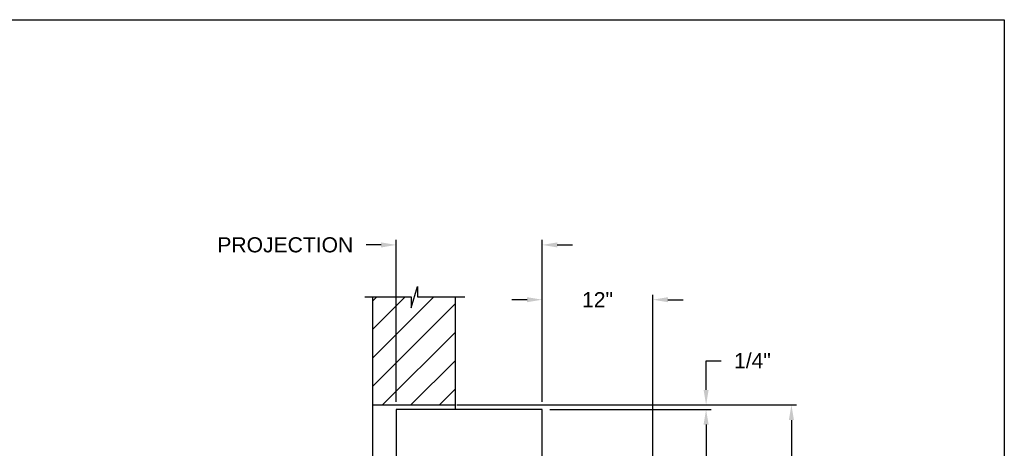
# Model space of a CAD drawing. Header units: inches. Extents: x 169.6 to 213.7, y 195.1 to 266.5.
# Tile 49 of 55: x 207.6 to 213.7, y 224.8 to 227.5. Entities that reach past the tile are written whole.
import ezdxf

# ---------------------------------------------------------------- set-up
doc = ezdxf.new("R2010")
doc.units = ezdxf.units.IN
doc.header["$LTSCALE"] = 0.25
doc.header["$MEASUREMENT"] = 0
doc.layers.add('ANNOTATIONS', color=1, linetype='Continuous')
doc.layers.add('CHAIN HOIST LH', color=7, linetype='Continuous')
doc.styles.add('ARIAL', font='arial.ttf', dxfattribs={"height": 0.09375})
doc.dimstyles.new('ARIAL', dxfattribs={"dimtxt": 0.09375, "dimasz": 0.09375, "dimexe": 0.03125, "dimexo": 0.046875, "dimgap": 0.09, "dimtad": 0, "dimtih": 1, "dimtoh": 1, "dimdec": 4, "dimzin": 0, "dimdsep": 46, "dimlunit": 4, "dimtxsty": 'ARIAL', "dimcen": 0.09, "dimadec": 0, "dimazin": 0, "dimtfac": 1, "dimtdec": 4, "dimtix": 1, "dimtofl": 0, "dimtmove": 0, "dimatfit": 3, "dimfxl": 0.18, "dimfrac": 2, "dimtolj": 1, "dimtzin": 0, "dimarcsym": 0})
doc.dimstyles.new('STANDARD$0', dxfattribs={"dimtxt": 0.09375, "dimasz": 0.09375, "dimexe": 0.03125, "dimexo": 0.046875, "dimgap": 0.09, "dimtad": 0, "dimtih": 1, "dimtoh": 1, "dimdec": 4, "dimzin": 0, "dimdsep": 46, "dimtxsty": 'ARIAL', "dimcen": 0.09, "dimadec": 0, "dimazin": 0, "dimtfac": 1, "dimtdec": 4, "dimtofl": 0, "dimtmove": 0, "dimatfit": 1, "dimfxl": 1, "dimtolj": 1, "dimtzin": 0, "dimarcsym": 0})

# ---------------------------------------------------------------- blocks, each defined once
blk = doc.blocks.new('*D37')
at = {"layer": 'ANNOTATIONS', "color": 0, "lineweight": -2, "transparency": 16777216}
for p, q in [((211.87, 225.1934), (211.87, 225.3742)), ((211.87, 225.3742), (211.9638, 225.3742)), ((210.3604, 225.0996), (211.9013, 225.0996)), ((210.8989, 225.0716), (211.9013, 225.0716)), ((211.87, 224.9779), (211.87, 224.8841))]:
    blk.add_line(p, q, dxfattribs=at)
at = {"layer": 'ANNOTATIONS', "color": 0, "transparency": 16777216}
for points in [[(211.8544, 225.1934), (211.8857, 225.1934), (211.87, 225.0996)], [(211.8544, 224.9779), (211.8857, 224.9779), (211.87, 225.0716)]]:
    blk.add_solid(points, dxfattribs=at)
at = {"layer": 'defpoints', "color": 0, "transparency": 16777216}
for p in [(210.3135, 225.0996), (211.87, 225.0996), (210.852, 225.0716)]:
    blk.add_point(p, dxfattribs=at)
at = {"layer": 'ANNOTATIONS', "color": 0, "transparency": 16777216, "insert": (212.1579, 225.3742), "char_height": 0.09375, "attachment_point": 5, "style": 'ARIAL'}
blk.add_mtext('\\A1;1/4"', dxfattribs=at)
blk = doc.blocks.new('*D41')
at = {"layer": 'ANNOTATIONS', "color": 0, "lineweight": -2, "transparency": 16777216}
for p, q in [((209.852, 226.094), (209.7582, 226.094)), ((209.9457, 225.1185), (209.9457, 226.1252)), ((210.852, 225.1185), (210.852, 226.1252)), ((210.9457, 226.094), (211.0395, 226.094))]:
    blk.add_line(p, q, dxfattribs=at)
at = {"layer": 'ANNOTATIONS', "color": 0, "transparency": 16777216}
for points in [[(209.852, 226.1096), (209.852, 226.0783), (209.9457, 226.094)], [(210.9457, 226.1096), (210.9457, 226.0783), (210.852, 226.094)]]:
    blk.add_solid(points, dxfattribs=at)
at = {"layer": 'defpoints', "color": 0, "transparency": 16777216}
for p in [(210.852, 226.094), (209.9457, 225.0716), (210.852, 225.0716)]:
    blk.add_point(p, dxfattribs=at)
at = {"layer": 'ANNOTATIONS', "color": 0, "transparency": 16777216, "insert": (209.2566, 226.094), "char_height": 0.09375, "attachment_point": 5, "style": 'ARIAL'}
blk.add_mtext('\\A1;PROJECTION', dxfattribs=at)
blk = doc.blocks.new('*D42')
at = {"layer": 'ANNOTATIONS', "color": 0, "lineweight": -2, "transparency": 16777216}
for p, q in [((210.3604, 225.0996), (212.4312, 225.0996)), ((212.3999, 225.0059), (212.3999, 222.9281)), ((212.3999, 220.4154), (212.3999, 222.4932)), ((210.8676, 220.3216), (212.4312, 220.3216))]:
    blk.add_line(p, q, dxfattribs=at)
at = {"layer": 'ANNOTATIONS', "color": 0, "transparency": 16777216}
for points in [[(212.3843, 225.0059), (212.4155, 225.0059), (212.3999, 225.0996)], [(212.3843, 220.4154), (212.4155, 220.4154), (212.3999, 220.3216)]]:
    blk.add_solid(points, dxfattribs=at)
at = {"layer": 'defpoints', "color": 0, "transparency": 16777216}
for p in [(210.3135, 225.0996), (210.8207, 220.3216), (212.3999, 220.3216)]:
    blk.add_point(p, dxfattribs=at)
at = {"layer": 'ANNOTATIONS', "color": 0, "transparency": 16777216, "insert": (212.3999, 222.7106), "char_height": 0.09375, "attachment_point": 5, "style": 'ARIAL'}
blk.add_mtext('\\A1;TOTAL \\PHEIGHT', dxfattribs=at)
blk = doc.blocks.new('*D59')
at = {"layer": 'ANNOTATIONS', "color": 0, "lineweight": -2, "transparency": 16777216}
for p, q in [((210.852, 225.6687), (210.852, 225.7848)), ((211.5395, 224.1882), (211.5395, 225.7848)), ((210.7582, 225.7536), (210.6645, 225.7536)), ((211.6332, 225.7536), (211.727, 225.7536))]:
    blk.add_line(p, q, dxfattribs=at)
at = {"layer": 'ANNOTATIONS', "color": 0, "transparency": 16777216}
for points in [[(210.7582, 225.7692), (210.7582, 225.738), (210.852, 225.7536)], [(211.6332, 225.7692), (211.6332, 225.738), (211.5395, 225.7536)]]:
    blk.add_solid(points, dxfattribs=at)
at = {"layer": 'defpoints', "color": 0, "transparency": 16777216}
for p in [(211.5395, 225.7536), (210.852, 225.6219), (211.5395, 224.1414)]:
    blk.add_point(p, dxfattribs=at)
at = {"layer": 'ANNOTATIONS', "color": 0, "transparency": 16777216, "insert": (211.1957, 225.7536), "char_height": 0.09375, "attachment_point": 5, "style": 'ARIAL'}
blk.add_mtext('\\A1;12"', dxfattribs=at)

msp = doc.modelspace()

# ---------------------------------------------------------------- hatches: boundary and pattern name
at = {"layer": 'CHAIN HOIST LH', "linetype": 'Continuous'}
h = msp.add_hatch(dxfattribs=at)
h.set_pattern_fill('ANSI31', color=256, style=0)
h.set_pattern_definition([(45, (5.15465, -39.17975), (-0.088388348, 0.088388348), [])])
h.paths.add_polyline_path([(210.31348, 226.36676), (210.31348, 225.77104), (210.07699, 225.77104), (210.07699, 225.8357), (210.03857, 225.70234), (210.03857, 225.77104), (209.79786, 225.77104), (209.79786, 226.55105)])
h.paths.add_polyline_path([(209.79786, 226.55105), (209.79786, 225.09963), (210.31348, 225.09963), (210.31348, 226.35299), (210.31348, 226.36676)])

# ---------------------------------------------------------------- linework, layer by layer
at = {"layer": 'ANNOTATIONS'}
for p, q in [((210.32099, 225.09963), (212.38983, 225.09963)), ((210.89886, 225.07165), (211.90128, 225.07165)), ((211.87003, 224.9779), (211.87003, 224.70952))]:
    msp.add_line(p, q, dxfattribs=at)
msp.add_solid([(211.85441, 224.9779), (211.88566, 224.9779), (211.87003, 225.07165)], dxfattribs=at)
at = {"layer": 'CHAIN HOIST LH', "linetype": 'Continuous'}
for p, q in [((210.03857, 225.70234), (210.07699, 225.8357)), ((210.07699, 225.8357), (210.07699, 225.77104)), ((209.75147, 225.77104), (210.03857, 225.77104)), ((209.79786, 225.77104), (209.79786, 220.32165)), ((210.03857, 225.77104), (210.03857, 225.70234)), ((210.07699, 225.77104), (210.37218, 225.77104)), ((210.31348, 225.07165), (210.31348, 225.77104)), ((209.79786, 225.09963), (210.31348, 225.09963)), ((209.94574, 225.07165), (209.94574, 220.32165)), ((210.85199, 225.07165), (209.94574, 225.07165)), ((210.85199, 224.07165), (210.85199, 225.07165))]:
    msp.add_line(p, q, dxfattribs=at)
at = {"layer": 'defpoints'}
msp.add_lwpolyline([(213.72204, 214.75854), (194.25216, 214.75854), (194.25216, 227.49365), (213.72204, 227.49365)], close=True, dxfattribs=at)

# ---------------------------------------------------------------- dimensions: what is measured, and where the dimension line sits
at = {"layer": 'ANNOTATIONS'}
dim = msp.add_linear_dim(base=(210.85199, 226.09397), p1=(209.94574, 225.07165), p2=(210.85199, 225.07165), text='PROJECTION', dimstyle='STANDARD$0', dxfattribs=at)
dim.commit()
dim.dimension.update_dxf_attribs({"geometry": '*D41', "text_midpoint": (209.25663, 226.09397), "dimtype": 160})
dim = msp.add_linear_dim(base=(211.53949, 225.75358), p1=(210.85199, 225.62187), p2=(211.53949, 224.14135), text='12"', dimstyle='STANDARD$0', dxfattribs=at)
dim.commit()
dim.dimension.update_dxf_attribs({"geometry": '*D59', "text_midpoint": (211.19574, 225.75358)})
dim = msp.add_linear_dim(base=(211.87003, 225.09963), p1=(210.85199, 225.07165), p2=(210.31348, 225.09963), angle=90, text='1/4"', dimstyle='ARIAL', dxfattribs=at)
dim.commit()
dim.dimension.update_dxf_attribs({"geometry": '*D37', "text_midpoint": (212.15786, 225.37419), "dimtype": 160})
dim = msp.add_linear_dim(base=(212.39991, 220.32165), p1=(210.31348, 225.09963), p2=(210.82074, 220.32165), angle=90, text='TOTAL \\PHEIGHT', dimstyle='STANDARD$0', dxfattribs=at)
dim.commit()
dim.dimension.update_dxf_attribs({"geometry": '*D42', "text_midpoint": (212.39991, 222.71064)})

doc.saveas('drawing.dxf')
